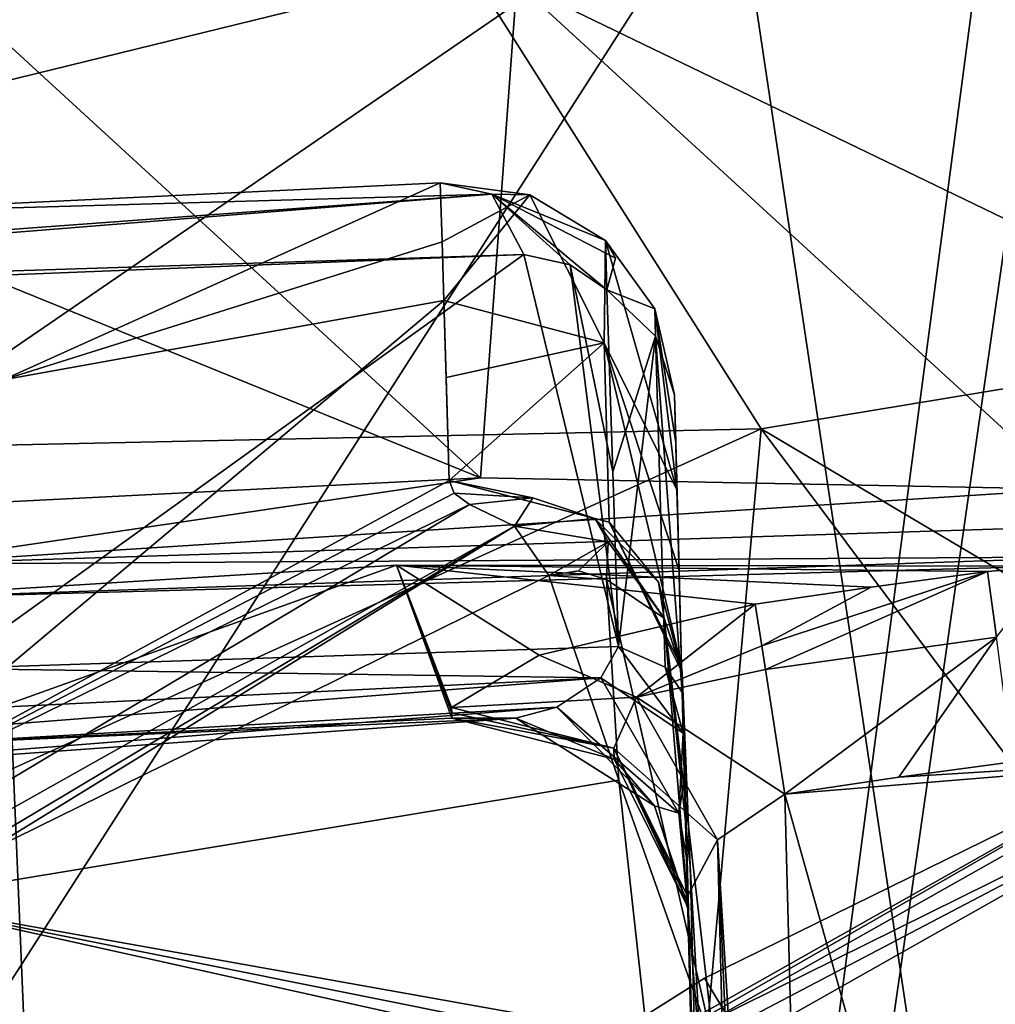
# Model space of a CAD drawing. Header units: millimetres. Extents: x -348 to 175, y 0 to 247.
# Tile 58 of 196: x -161 to -156, y 89 to 94. Entities that reach past the tile are written whole.
import ezdxf

# ---------------------------------------------------------------- set-up
doc = ezdxf.new("R2010")
doc.units = ezdxf.units.MM
doc.header["$LTSCALE"] = 65.185185
for name, color, linetype in [('1908', 7, 'CONTINUOUS'), ('1912', 7, 'CONTINUOUS'), ('1915', 7, 'CONTINUOUS'), ('1919', 7, 'CONTINUOUS'), ('1940', 7, 'CONTINUOUS'), ('1943', 7, 'CONTINUOUS'), ('1947', 7, 'CONTINUOUS'), ('1948', 7, 'CONTINUOUS'), ('1951', 7, 'CONTINUOUS'), ('1952', 7, 'CONTINUOUS'), ('1959', 7, 'CONTINUOUS'), ('1973', 7, 'CONTINUOUS'), ('1977', 7, 'CONTINUOUS'), ('2006', 7, 'CONTINUOUS'), ('2007', 7, 'CONTINUOUS'), ('2010', 7, 'CONTINUOUS'), ('2011', 7, 'CONTINUOUS'), ('2013', 7, 'CONTINUOUS'), ('2024', 7, 'CONTINUOUS'), ('2025', 7, 'CONTINUOUS'), ('2026', 7, 'CONTINUOUS'), ('2027', 7, 'CONTINUOUS'), ('2028', 7, 'CONTINUOUS'), ('2029', 7, 'CONTINUOUS'), ('2030', 7, 'CONTINUOUS'), ('2031', 7, 'CONTINUOUS'), ('2032', 7, 'CONTINUOUS'), ('2038', 7, 'CONTINUOUS'), ('2063', 7, 'CONTINUOUS'), ('2120', 7, 'CONTINUOUS'), ('2121', 7, 'CONTINUOUS'), ('2124', 7, 'CONTINUOUS'), ('2125', 7, 'CONTINUOUS'), ('2396', 7, 'CONTINUOUS'), ('2400', 7, 'CONTINUOUS'), ('2403', 7, 'CONTINUOUS')]:
    doc.layers.add(name, color=color, linetype=linetype)

msp = doc.modelspace()

# ---------------------------------------------------------------- linework, layer by layer
at = {"layer": '1908', "linetype": 'CONTINUOUS'}
for points in [[(-157.2907, 94.6666, 0.1615), (-164.4517, 93.306, 0.6346), (-159.5512, 107.998, 81.2005), (-157.2907, 94.6666, 0.1615)], [(-159.5512, 107.998, 81.2005), (-164.4517, 93.306, 0.6346), (-163.3199, 106.0995, 78.0725), (-159.5512, 107.998, 81.2005)]]:
    msp.add_3dface(points, dxfattribs=at)
at = {"layer": '1912', "linetype": 'CONTINUOUS'}
for points in [[(-154.2756, 80.1327, 7.2758), (-154.5387, 90.1785, 7.5389), (-157.0337, 89.9743, 7.5335), (-154.2756, 80.1327, 7.2758)], [(-157.0337, 89.9743, 7.5335), (-154.5387, 90.1785, 7.5389), (-156.4653, 90.0582, 7.5357), (-157.0337, 89.9743, 7.5335)], [(-154.5387, 90.1785, 7.5389), (-155.8966, 90.135, 7.5377), (-156.4653, 90.0582, 7.5357), (-154.5387, 90.1785, 7.5389)], [(-156.7733, 80.0306, 7.2731), (-154.2756, 80.1327, 7.2758), (-157.0337, 89.9743, 7.5335), (-156.7733, 80.0306, 7.2731)]]:
    msp.add_3dface(points, dxfattribs=at)
at = {"layer": '1915', "linetype": 'CONTINUOUS'}
for points in [[(-157.2907, 94.6666, 0.1615), (-150, 95.1232, 0.0001), (-156.1631, 87.1307, -20.6101), (-157.2907, 94.6666, 0.1615)], [(-156.1631, 87.1307, -20.6101), (-150, 95.1232, 0.0001), (-150.0008, 86.969, -21.5173), (-156.1631, 87.1307, -20.6101)], [(-164.4517, 93.306, 0.6346), (-157.2907, 94.6666, 0.1615), (-166.4922, 88.3582, -13.747), (-164.4517, 93.306, 0.6346)], [(-166.4922, 88.3582, -13.747), (-157.2907, 94.6666, 0.1615), (-161.8218, 87.6055, -17.9534), (-166.4922, 88.3582, -13.747)], [(-161.8218, 87.6055, -17.9534), (-157.2907, 94.6666, 0.1615), (-156.1631, 87.1307, -20.6101), (-161.8218, 87.6055, -17.9534)]]:
    msp.add_3dface(points, dxfattribs=at)
at = {"layer": '1919', "linetype": 'CONTINUOUS'}
for points in [[(-157.4352, 89.0551, -11.7408), (-155.7541, 86.272, -18.0194), (-154.2756, 90.6072, -8.5973), (-157.4352, 89.0551, -11.7408)], [(-160.8257, 86.9145, -15.1115), (-155.7541, 86.272, -18.0194), (-157.4352, 89.0551, -11.7408), (-160.8257, 86.9145, -15.1115)]]:
    msp.add_3dface(points, dxfattribs=at)
at = {"layer": '1940', "linetype": 'CONTINUOUS'}
for points in [[(-149.9975, 96.6753, 27.8765), (-159.2195, 95.0607, 25.8047), (-149.9968, 92.9808, 23.5935), (-149.9975, 96.6753, 27.8765)], [(-163.1209, 94.891, 27.7225), (-169.0019, 92.0014, 24.3006), (-159.2195, 95.0607, 25.8047), (-163.1209, 94.891, 27.7225)], [(-159.2195, 95.0607, 25.8047), (-169.0019, 92.0014, 24.3006), (-166.0587, 91.6073, 21.152), (-159.2195, 95.0607, 25.8047)], [(-159.2195, 95.0607, 25.8047), (-166.0587, 91.6073, 21.152), (-157.153, 91.7985, 22.347), (-159.2195, 95.0607, 25.8047)], [(-149.9968, 92.9808, 23.5935), (-159.2195, 95.0607, 25.8047), (-157.153, 91.7985, 22.347), (-149.9968, 92.9808, 23.5935)], [(-150.0174, 87.5651, 22), (-149.9968, 92.9808, 23.5935), (-157.153, 91.7985, 22.347), (-150.0174, 87.5651, 22)], [(-157.153, 91.7985, 22.347), (-166.0587, 91.6073, 21.152), (-163.2852, 89.0149, 19.0654), (-157.153, 91.7985, 22.347)], [(-157.6325, 86.4666, 20.6336), (-157.153, 91.7985, 22.347), (-163.2852, 89.0149, 19.0654), (-157.6325, 86.4666, 20.6336)], [(-157.6325, 86.4666, 20.6336), (-153.7844, 87.3026, 21.6721), (-157.153, 91.7985, 22.347), (-157.6325, 86.4666, 20.6336)], [(-153.7844, 87.3026, 21.6721), (-150.0174, 87.5651, 22), (-157.153, 91.7985, 22.347), (-153.7844, 87.3026, 21.6721)], [(-161.5728, 85.0607, 18.7102), (-157.6325, 86.4666, 20.6336), (-163.2852, 89.0149, 19.0654), (-161.5728, 85.0607, 18.7102)]]:
    msp.add_3dface(points, dxfattribs=at)
at = {"layer": '1943', "linetype": 'CONTINUOUS'}
for points in [[(-155.6376, 94.8044, 18.3358), (-152.7012, 78.1, 19.4335), (-159.857, 65.4143, 17.3477), (-155.6376, 94.8044, 18.3358)], [(-155.9892, 94.7466, 18.2255), (-155.6376, 94.8044, 18.3358), (-159.857, 65.4143, 17.3477), (-155.9892, 94.7466, 18.2255)], [(-161.0308, 93.5104, 15.7355), (-155.9892, 94.7466, 18.2255), (-159.857, 65.4143, 17.3477), (-161.0308, 93.5104, 15.7355)], [(-161.1887, 91.379, 15.6922), (-161.0308, 93.5104, 15.7355), (-159.857, 65.4143, 17.3477), (-161.1887, 91.379, 15.6922)], [(-167.1403, 65.4143, 10.2133), (-161.1887, 91.379, 15.6922), (-159.857, 65.4143, 17.3477), (-167.1403, 65.4143, 10.2133)]]:
    msp.add_3dface(points, dxfattribs=at)
at = {"layer": '1947', "linetype": 'CONTINUOUS'}
for points in [[(-161.6228, 92.5393, 7.7288), (-158.3386, 92.6699, 4.5971), (-161.2145, 90.6019, 8.1791), (-161.6228, 92.5393, 7.7288)], [(-158.3386, 92.6699, 4.5971), (-157.8651, 90.7108, 4.8611), (-161.2145, 90.6019, 8.1791), (-158.3386, 92.6699, 4.5971)], [(-158.1064, 92.6186, 4.3942), (-157.8651, 90.7108, 4.8611), (-158.3386, 92.6699, 4.5971), (-158.1064, 92.6186, 4.3942)], [(-157.8936, 91.5837, 4.5666), (-157.8651, 90.7108, 4.8611), (-158.1064, 92.6186, 4.3942), (-157.8936, 91.5837, 4.5666)], [(-157.9233, 92.4931, 4.2645), (-157.8936, 91.5837, 4.5666), (-158.1064, 92.6186, 4.3942), (-157.9233, 92.4931, 4.2645)]]:
    msp.add_3dface(points, dxfattribs=at)
at = {"layer": '1948', "linetype": 'CONTINUOUS'}
for points in [[(-161.1186, 93.9042, 14.2007), (-158.5536, 91.5545, 11.432), (-158.3728, 94.0255, 11.6078), (-161.1186, 93.9042, 14.2007)], [(-158.5536, 91.5545, 11.432), (-155.6152, 91.4978, 8.5146), (-158.3728, 94.0255, 11.6078), (-158.5536, 91.5545, 11.432)], [(-155.5534, 92.6632, 8.6887), (-155.4696, 93.9631, 8.8644), (-158.3728, 94.0255, 11.6078), (-155.5534, 92.6632, 8.6887)], [(-155.6152, 91.4978, 8.5146), (-155.5534, 92.6632, 8.6887), (-158.3728, 94.0255, 11.6078), (-155.6152, 91.4978, 8.5146)], [(-161.2194, 92.6385, 14.1854), (-158.5536, 91.5545, 11.432), (-161.1186, 93.9042, 14.2007), (-161.2194, 92.6385, 14.1854)], [(-161.3142, 91.4135, 14.1725), (-158.5536, 91.5545, 11.432), (-161.2194, 92.6385, 14.1854), (-161.3142, 91.4135, 14.1725)]]:
    msp.add_3dface(points, dxfattribs=at)
at = {"layer": '1951', "linetype": 'CONTINUOUS'}
msp.add_3dface([(-157.8736, 88.6081, -11.3629), (-154.6018, 90.2277, -8.1058), (-154.7166, 88.2167, -7.6754), (-157.8736, 88.6081, -11.3629)], dxfattribs=at)
at = {"layer": '1952', "linetype": 'CONTINUOUS'}
for points in [[(-158.0651, 91.0895, -4.2241), (-158.2126, 91.0664, -4.3579), (-157.9243, 91.0453, -4.1184), (-158.0651, 91.0895, -4.2241)], [(-158.2126, 91.0664, -4.3579), (-161.5154, 89.4405, -7.6466), (-157.8627, 90.0434, -4.4001), (-158.2126, 91.0664, -4.3579)], [(-157.9243, 91.0453, -4.1184), (-158.2126, 91.0664, -4.3579), (-157.8627, 90.0434, -4.4001), (-157.9243, 91.0453, -4.1184)], [(-161.5154, 89.4405, -7.6466), (-157.7218, 88.7633, -4.7066), (-157.8627, 90.0434, -4.4001), (-161.5154, 89.4405, -7.6466)], [(-157.7106, 88.6789, -4.7252), (-157.7218, 88.7633, -4.7066), (-161.5154, 89.4405, -7.6466), (-157.7106, 88.6789, -4.7252)], [(-157.6993, 88.5943, -4.7438), (-157.7106, 88.6789, -4.7252), (-161.5154, 89.4405, -7.6466), (-157.6993, 88.5943, -4.7438)], [(-161.0996, 86.8393, -8.1422), (-157.6993, 88.5943, -4.7438), (-161.5154, 89.4405, -7.6466), (-161.0996, 86.8393, -8.1422)]]:
    msp.add_3dface(points, dxfattribs=at)
at = {"layer": '1959', "linetype": 'CONTINUOUS'}
for points in [[(-157.5857, 91.9685, 3.6667), (-157.5795, 91.7299, 2.2683), (-157.5661, 91.2197, 3.9211), (-157.5857, 91.9685, 3.6667)], [(-157.5733, 91.4934, 0.882), (-157.5661, 91.2197, 3.9211), (-157.5795, 91.7299, 2.2683), (-157.5733, 91.4934, 0.882)], [(-157.5733, 91.4934, 0.882), (-157.5628, 91.0916, -1.2333), (-157.5661, 91.2197, 3.9211), (-157.5733, 91.4934, 0.882)], [(-157.5502, 90.6096, -3.3374), (-157.5468, 90.4815, 4.1752), (-157.5661, 91.2197, 3.9211), (-157.5502, 90.6096, -3.3374)], [(-157.5628, 91.0916, -1.2333), (-157.5502, 90.6096, -3.3374), (-157.5661, 91.2197, 3.9211), (-157.5628, 91.0916, -1.2333)], [(-157.279, 80.2549, -3.2759), (-157.5468, 90.4815, 4.1752), (-157.5502, 90.6096, -3.3374), (-157.279, 80.2549, -3.2759)], [(-157.5415, 90.2789, 4.2679), (-157.5468, 90.4815, 4.1752), (-157.279, 80.2549, -3.2759), (-157.5415, 90.2789, 4.2679)], [(-157.5356, 90.0519, 4.4318), (-157.5415, 90.2789, 4.2679), (-157.279, 80.2549, -3.2759), (-157.5356, 90.0519, 4.4318)], [(-157.5252, 89.6572, 4.9487), (-157.5356, 90.0519, 4.4318), (-157.279, 80.2549, -3.2759), (-157.5252, 89.6572, 4.9487)], [(-157.5185, 89.4006, 5.7536), (-157.5252, 89.6572, 4.9487), (-157.279, 80.2549, -3.2759), (-157.5185, 89.4006, 5.7536)], [(-157.5202, 89.4638, 7.0203), (-157.5194, 89.4365, 6.8596), (-157.279, 80.2549, -3.2759), (-157.5202, 89.4638, 7.0203)], [(-157.2665, 79.7754, 6.7666), (-157.5202, 89.4638, 7.0203), (-157.279, 80.2549, -3.2759), (-157.2665, 79.7754, 6.7666)], [(-157.5187, 89.4093, 6.699), (-157.279, 80.2549, -3.2759), (-157.5194, 89.4365, 6.8596), (-157.5187, 89.4093, 6.699)], [(-157.5187, 89.4093, 6.699), (-157.5185, 89.4006, 5.7536), (-157.279, 80.2549, -3.2759), (-157.5187, 89.4093, 6.699)]]:
    msp.add_3dface(points, dxfattribs=at)
at = {"layer": '1973', "linetype": 'CONTINUOUS'}
for points in [[(-157.279, 80.2549, -3.2759), (-157.5502, 90.6096, -3.3374), (-157.5479, 90.5812, -3.3765), (-157.279, 80.2549, -3.2759)], [(-157.0128, 70.0869, -3.2143), (-157.5479, 90.5812, -3.3765), (-156.9997, 70.0866, -3.3279), (-157.0128, 70.0869, -3.2143)], [(-157.0128, 70.0869, -3.2143), (-157.279, 80.2549, -3.2759), (-157.5479, 90.5812, -3.3765), (-157.0128, 70.0869, -3.2143)], [(-156.9997, 70.0866, -3.3279), (-157.5479, 90.5812, -3.3765), (-157.5073, 89.6153, -3.4599), (-156.9997, 70.0866, -3.3279)], [(-157.4477, 88.5436, -3.5397), (-156.9997, 70.0866, -3.3279), (-157.5073, 89.6153, -3.4599), (-157.4477, 88.5436, -3.5397)]]:
    msp.add_3dface(points, dxfattribs=at)
at = {"layer": '1977', "linetype": 'CONTINUOUS'}
for points in [[(-156.7733, 80.0306, 7.2731), (-157.0337, 89.9743, 7.5335), (-157.371, 89.7454, 7.391), (-156.7733, 80.0306, 7.2731)], [(-157.5202, 89.4638, 7.0203), (-156.8662, 70.0815, 6.8662), (-157.371, 89.7454, 7.391), (-157.5202, 89.4638, 7.0203)], [(-156.5129, 70.0869, 7.0128), (-156.7733, 80.0306, 7.2731), (-157.371, 89.7454, 7.391), (-156.5129, 70.0869, 7.0128)], [(-156.8662, 70.0815, 6.8662), (-156.5129, 70.0869, 7.0128), (-157.371, 89.7454, 7.391), (-156.8662, 70.0815, 6.8662)], [(-157.5202, 89.4638, 7.0203), (-157.2665, 79.7754, 6.7666), (-156.8662, 70.0815, 6.8662), (-157.5202, 89.4638, 7.0203)]]:
    msp.add_3dface(points, dxfattribs=at)
at = {"layer": '2006', "linetype": 'CONTINUOUS'}
for points in [[(-161.2145, 90.6019, 8.1791), (-157.8651, 90.7108, 4.8611), (-157.9532, 90.5555, 5.05), (-161.2145, 90.6019, 8.1791)], [(-164.3225, 90.2442, 11.258), (-161.2145, 90.6019, 8.1791), (-157.9532, 90.5555, 5.05), (-164.3225, 90.2442, 11.258)], [(-164.3225, 90.2442, 11.258), (-157.9532, 90.5555, 5.05), (-164.3194, 90.0549, 11.4109), (-164.3225, 90.2442, 11.258)], [(-157.9532, 90.5555, 5.05), (-158.1725, 90.4085, 5.4958), (-164.3194, 90.0549, 11.4109), (-157.9532, 90.5555, 5.05)], [(-164.3194, 90.0549, 11.4109), (-158.1725, 90.4085, 5.4958), (-164.274, 89.9288, 11.6029), (-164.3194, 90.0549, 11.4109)], [(-158.1725, 90.4085, 5.4958), (-158.3775, 90.353, 5.9042), (-164.274, 89.9288, 11.6029), (-158.1725, 90.4085, 5.4958)], [(-164.274, 89.9288, 11.6029), (-158.3775, 90.353, 5.9042), (-161.4864, 90.2182, 9.3158), (-164.274, 89.9288, 11.6029)], [(-158.3775, 90.353, 5.9042), (-158.6969, 90.353, 6.5334), (-161.4864, 90.2182, 9.3158), (-158.3775, 90.353, 5.9042)]]:
    msp.add_3dface(points, dxfattribs=at)
at = {"layer": '2007', "linetype": 'CONTINUOUS'}
for points in [[(-155.6152, 91.4978, 8.5146), (-158.5536, 91.5545, 11.432), (-161.4717, 91.1234, 14.1761), (-155.6152, 91.4978, 8.5146)], [(-158.5536, 91.5545, 11.432), (-161.3142, 91.4135, 14.1725), (-161.4717, 91.1234, 14.1761), (-158.5536, 91.5545, 11.432)], [(-155.5783, 91.3105, 8.3868), (-155.6152, 91.4978, 8.5146), (-161.4717, 91.1234, 14.1761), (-155.5783, 91.3105, 8.3868)], [(-155.4538, 91.1593, 8.0887), (-155.5783, 91.3105, 8.3868), (-161.4717, 91.1234, 14.1761), (-155.4538, 91.1593, 8.0887)], [(-155.7041, 91.1135, 8.2107), (-155.4538, 91.1593, 8.0887), (-161.741, 90.947, 14.0972), (-155.7041, 91.1135, 8.2107)], [(-161.741, 90.947, 14.0972), (-155.4538, 91.1593, 8.0887), (-161.4717, 91.1234, 14.1761), (-161.741, 90.947, 14.0972)], [(-158.9738, 91.117, 11.3247), (-155.7041, 91.1135, 8.2107), (-161.741, 90.947, 14.0972), (-158.9738, 91.117, 11.3247)], [(-156.0219, 91.0864, 8.3679), (-155.7041, 91.1135, 8.2107), (-158.9738, 91.117, 11.3247), (-156.0219, 91.0864, 8.3679)]]:
    msp.add_3dface(points, dxfattribs=at)
at = {"layer": '2010', "linetype": 'CONTINUOUS'}
for points in [[(-161.8347, 89.8376, -7.3257), (-164.9581, 87.6204, -10.8364), (-158.6093, 91.4205, -4.1157), (-161.8347, 89.8376, -7.3257)], [(-158.6093, 91.4205, -4.1157), (-164.9581, 87.6204, -10.8364), (-158.3848, 91.3127, -4.2951), (-158.6093, 91.4205, -4.1157)], [(-164.9581, 87.6204, -10.8364), (-164.7581, 87.3906, -10.8742), (-158.3848, 91.3127, -4.2951), (-164.9581, 87.6204, -10.8364)], [(-164.7581, 87.3906, -10.8742), (-161.5154, 89.4405, -7.6466), (-158.3848, 91.3127, -4.2951), (-164.7581, 87.3906, -10.8742)], [(-161.5154, 89.4405, -7.6466), (-158.2126, 91.0664, -4.3579), (-158.3848, 91.3127, -4.2951), (-161.5154, 89.4405, -7.6466)]]:
    msp.add_3dface(points, dxfattribs=at)
at = {"layer": '2011', "linetype": 'CONTINUOUS'}
for points in [[(-162.0629, 92.8697, 7.2973), (-158.7558, 93.0273, 4.1642), (-158.4975, 92.9712, 4.4339), (-162.0629, 92.8697, 7.2973)], [(-165.1515, 92.4831, 10.225), (-162.0629, 92.8697, 7.2973), (-158.4975, 92.9712, 4.4339), (-165.1515, 92.4831, 10.225)], [(-164.889, 92.4588, 10.4952), (-165.1515, 92.4831, 10.225), (-158.4975, 92.9712, 4.4339), (-164.889, 92.4588, 10.4952)], [(-158.3386, 92.6699, 4.5971), (-164.889, 92.4588, 10.4952), (-158.4975, 92.9712, 4.4339), (-158.3386, 92.6699, 4.5971)], [(-158.3386, 92.6699, 4.5971), (-161.6228, 92.5393, 7.7288), (-164.889, 92.4588, 10.4952), (-158.3386, 92.6699, 4.5971)]]:
    msp.add_3dface(points, dxfattribs=at)
at = {"layer": '2013', "linetype": 'CONTINUOUS'}
for points in [[(-160.8257, 86.9145, -15.1115), (-157.4352, 89.0551, -11.7408), (-154.2756, 90.6072, -8.5973), (-160.8257, 86.9145, -15.1115)], [(-160.8257, 86.9145, -15.1115), (-154.2756, 90.6072, -8.5973), (-154.5207, 90.5307, -8.3185), (-160.8257, 86.9145, -15.1115)], [(-161.0595, 86.8406, -14.8226), (-160.8257, 86.9145, -15.1115), (-154.5207, 90.5307, -8.3185), (-161.0595, 86.8406, -14.8226)], [(-154.6018, 90.2277, -8.1058), (-161.0595, 86.8406, -14.8226), (-154.5207, 90.5307, -8.3185), (-154.6018, 90.2277, -8.1058)], [(-154.6018, 90.2277, -8.1058), (-157.8736, 88.6081, -11.3629), (-161.103, 86.5559, -14.5763), (-154.6018, 90.2277, -8.1058)], [(-154.6018, 90.2277, -8.1058), (-161.103, 86.5559, -14.5763), (-161.0595, 86.8406, -14.8226), (-154.6018, 90.2277, -8.1058)]]:
    msp.add_3dface(points, dxfattribs=at)
at = {"layer": '2024', "linetype": 'CONTINUOUS'}
msp.add_3dface([(-155.7041, 91.1135, 8.2107), (-156.0219, 91.0864, 8.3679), (-155.9776, 90.7581, 7.7811), (-155.7041, 91.1135, 8.2107)], dxfattribs=at)
at = {"layer": '2025', "linetype": 'CONTINUOUS'}
for points in [[(-157.1303, 90.5958, 7.7774), (-156.0219, 91.0864, 8.3679), (-157.1492, 90.7154, 7.9024), (-157.1303, 90.5958, 7.7774)], [(-157.1492, 90.7154, 7.9024), (-156.0219, 91.0864, 8.3679), (-156.6027, 91.0081, 8.3667), (-157.1492, 90.7154, 7.9024)], [(-155.9776, 90.7581, 7.7811), (-156.0219, 91.0864, 8.3679), (-157.1303, 90.5958, 7.7774), (-155.9776, 90.7581, 7.7811)], [(-157.183, 90.9225, 8.3653), (-157.1492, 90.7154, 7.9024), (-156.6027, 91.0081, 8.3667), (-157.183, 90.9225, 8.3653)], [(-157.0337, 89.9743, 7.5335), (-155.9776, 90.7581, 7.7811), (-157.1303, 90.5958, 7.7774), (-157.0337, 89.9743, 7.5335)], [(-157.0337, 89.9743, 7.5335), (-156.4653, 90.0582, 7.5357), (-155.9776, 90.7581, 7.7811), (-157.0337, 89.9743, 7.5335)], [(-156.4653, 90.0582, 7.5357), (-155.8966, 90.135, 7.5377), (-155.9776, 90.7581, 7.7811), (-156.4653, 90.0582, 7.5357)]]:
    msp.add_3dface(points, dxfattribs=at)
at = {"layer": '2026', "linetype": 'CONTINUOUS'}
for points in [[(-157.7758, 90.4585, 7.5178), (-157.183, 90.9225, 8.3653), (-158.2613, 90.6682, 7.9184), (-157.7758, 90.4585, 7.5178)], [(-157.1492, 90.7154, 7.9024), (-157.183, 90.9225, 8.3653), (-157.7758, 90.4585, 7.5178), (-157.1492, 90.7154, 7.9024)], [(-157.1303, 90.5958, 7.7774), (-157.1492, 90.7154, 7.9024), (-157.7758, 90.4585, 7.5178), (-157.1303, 90.5958, 7.7774)], [(-158.6987, 90.4075, 6.8548), (-157.7758, 90.4585, 7.5178), (-158.2613, 90.6682, 7.9184), (-158.6987, 90.4075, 6.8548)], [(-157.0337, 89.9743, 7.5335), (-157.1303, 90.5958, 7.7774), (-157.7758, 90.4585, 7.5178), (-157.0337, 89.9743, 7.5335)], [(-157.889, 90.2031, 6.8931), (-157.7758, 90.4585, 7.5178), (-158.6987, 90.4075, 6.8548), (-157.889, 90.2031, 6.8931)], [(-157.371, 89.7454, 7.391), (-157.7758, 90.4585, 7.5178), (-157.889, 90.2031, 6.8931), (-157.371, 89.7454, 7.391)], [(-157.371, 89.7454, 7.391), (-157.0337, 89.9743, 7.5335), (-157.7758, 90.4585, 7.5178), (-157.371, 89.7454, 7.391)], [(-157.5202, 89.4638, 7.0203), (-157.371, 89.7454, 7.391), (-157.889, 90.2031, 6.8931), (-157.5202, 89.4638, 7.0203)]]:
    msp.add_3dface(points, dxfattribs=at)
at = {"layer": '2027', "linetype": 'CONTINUOUS'}
for points in [[(-158.6987, 90.4075, 6.8548), (-158.6978, 90.3802, 6.694), (-157.889, 90.2031, 6.8931), (-158.6987, 90.4075, 6.8548)], [(-158.6969, 90.353, 6.5334), (-157.889, 90.2031, 6.8931), (-158.6978, 90.3802, 6.694), (-158.6969, 90.353, 6.5334)], [(-157.889, 90.2031, 6.8931), (-158.6969, 90.353, 6.5334), (-157.8875, 90.1484, 6.5718), (-157.889, 90.2031, 6.8931)], [(-157.5187, 89.4093, 6.699), (-157.5194, 89.4365, 6.8596), (-157.889, 90.2031, 6.8931), (-157.5187, 89.4093, 6.699)], [(-157.5187, 89.4093, 6.699), (-157.889, 90.2031, 6.8931), (-157.8875, 90.1484, 6.5718), (-157.5187, 89.4093, 6.699)], [(-157.5194, 89.4365, 6.8596), (-157.5202, 89.4638, 7.0203), (-157.889, 90.2031, 6.8931), (-157.5194, 89.4365, 6.8596)]]:
    msp.add_3dface(points, dxfattribs=at)
at = {"layer": '2028', "linetype": 'CONTINUOUS'}
for points in [[(-157.8651, 90.7108, 4.8611), (-157.5415, 90.2789, 4.2679), (-157.9532, 90.5555, 5.05), (-157.8651, 90.7108, 4.8611)], [(-157.5415, 90.2789, 4.2679), (-157.8651, 90.7108, 4.8611), (-157.6315, 90.6086, 4.5485), (-157.5415, 90.2789, 4.2679)], [(-157.5468, 90.4815, 4.1752), (-157.5415, 90.2789, 4.2679), (-157.6315, 90.6086, 4.5485), (-157.5468, 90.4815, 4.1752)], [(-158.1725, 90.4085, 5.4958), (-157.9532, 90.5555, 5.05), (-157.5644, 89.8785, 5.077), (-158.1725, 90.4085, 5.4958)], [(-157.9532, 90.5555, 5.05), (-157.5415, 90.2789, 4.2679), (-157.5644, 89.8785, 5.077), (-157.9532, 90.5555, 5.05)], [(-158.3775, 90.353, 5.9042), (-158.1725, 90.4085, 5.4958), (-157.6851, 89.9152, 5.8821), (-158.3775, 90.353, 5.9042)], [(-157.6851, 89.9152, 5.8821), (-158.1725, 90.4085, 5.4958), (-157.5644, 89.8785, 5.077), (-157.6851, 89.9152, 5.8821)], [(-158.6969, 90.353, 6.5334), (-158.3775, 90.353, 5.9042), (-157.8875, 90.1484, 6.5718), (-158.6969, 90.353, 6.5334)], [(-157.8875, 90.1484, 6.5718), (-158.3775, 90.353, 5.9042), (-157.6851, 89.9152, 5.8821), (-157.8875, 90.1484, 6.5718)], [(-157.5415, 90.2789, 4.2679), (-157.5356, 90.0519, 4.4318), (-157.5644, 89.8785, 5.077), (-157.5415, 90.2789, 4.2679)], [(-157.5187, 89.4093, 6.699), (-157.8875, 90.1484, 6.5718), (-157.6851, 89.9152, 5.8821), (-157.5187, 89.4093, 6.699)], [(-157.5356, 90.0519, 4.4318), (-157.5252, 89.6572, 4.9487), (-157.5644, 89.8785, 5.077), (-157.5356, 90.0519, 4.4318)], [(-157.5185, 89.4006, 5.7536), (-157.5187, 89.4093, 6.699), (-157.6851, 89.9152, 5.8821), (-157.5185, 89.4006, 5.7536)], [(-157.5185, 89.4006, 5.7536), (-157.6851, 89.9152, 5.8821), (-157.5644, 89.8785, 5.077), (-157.5185, 89.4006, 5.7536)], [(-157.5252, 89.6572, 4.9487), (-157.5185, 89.4006, 5.7536), (-157.5644, 89.8785, 5.077), (-157.5252, 89.6572, 4.9487)]]:
    msp.add_3dface(points, dxfattribs=at)
at = {"layer": '2029', "linetype": 'CONTINUOUS'}
for points in [[(-157.8936, 91.5837, 4.5666), (-157.9233, 92.4931, 4.2645), (-157.6805, 92.2616, 3.9976), (-157.8936, 91.5837, 4.5666)], [(-157.8651, 90.7108, 4.8611), (-157.8936, 91.5837, 4.5666), (-157.6805, 92.2616, 3.9976), (-157.8651, 90.7108, 4.8611)], [(-157.6315, 90.6086, 4.5485), (-157.8651, 90.7108, 4.8611), (-157.6805, 92.2616, 3.9976), (-157.6315, 90.6086, 4.5485)], [(-157.5857, 91.9685, 3.6667), (-157.5468, 90.4815, 4.1752), (-157.6805, 92.2616, 3.9976), (-157.5857, 91.9685, 3.6667)], [(-157.5468, 90.4815, 4.1752), (-157.6315, 90.6086, 4.5485), (-157.6805, 92.2616, 3.9976), (-157.5468, 90.4815, 4.1752)], [(-157.5468, 90.4815, 4.1752), (-157.5857, 91.9685, 3.6667), (-157.5661, 91.2197, 3.9211), (-157.5468, 90.4815, 4.1752)]]:
    msp.add_3dface(points, dxfattribs=at)
at = {"layer": '2030', "linetype": 'CONTINUOUS'}
for points in [[(-158.7558, 93.0273, 4.1642), (-158.7462, 92.7334, 2.4397), (-158.3084, 92.9682, 3.9704), (-158.7558, 93.0273, 4.1642)], [(-158.7462, 92.7334, 2.4397), (-158.7367, 92.4395, 0.7152), (-158.3084, 92.9682, 3.9704), (-158.7462, 92.7334, 2.4397)], [(-158.7367, 92.4395, 0.7152), (-157.9363, 92.2278, 0.755), (-158.3084, 92.9682, 3.9704), (-158.7367, 92.4395, 0.7152)], [(-158.3084, 92.9682, 3.9704), (-157.9363, 92.2278, 0.755), (-157.9298, 92.7389, 3.8533), (-158.3084, 92.9682, 3.9704)], [(-157.9363, 92.2278, 0.755), (-157.5733, 91.4934, 0.882), (-157.9298, 92.7389, 3.8533), (-157.9363, 92.2278, 0.755)], [(-157.9298, 92.7389, 3.8533), (-157.5733, 91.4934, 0.882), (-157.6844, 92.3983, 3.7702), (-157.9298, 92.7389, 3.8533)], [(-157.5733, 91.4934, 0.882), (-157.5795, 91.7299, 2.2683), (-157.6844, 92.3983, 3.7702), (-157.5733, 91.4934, 0.882)], [(-157.5795, 91.7299, 2.2683), (-157.5857, 91.9685, 3.6667), (-157.6844, 92.3983, 3.7702), (-157.5795, 91.7299, 2.2683)]]:
    msp.add_3dface(points, dxfattribs=at)
at = {"layer": '2031', "linetype": 'CONTINUOUS'}
for points in [[(-157.9363, 92.2278, 0.755), (-158.7367, 92.4395, 0.7152), (-158.7257, 92.0556, -1.3182), (-157.9363, 92.2278, 0.755)], [(-158.7114, 91.5408, -3.5767), (-157.9363, 92.2278, 0.755), (-158.7257, 92.0556, -1.3182), (-158.7114, 91.5408, -3.5767)], [(-157.9121, 91.3319, -3.5195), (-157.9363, 92.2278, 0.755), (-158.7114, 91.5408, -3.5767), (-157.9121, 91.3319, -3.5195)], [(-157.5502, 90.6096, -3.3374), (-157.5628, 91.0916, -1.2333), (-157.9363, 92.2278, 0.755), (-157.5502, 90.6096, -3.3374)], [(-157.5502, 90.6096, -3.3374), (-157.9363, 92.2278, 0.755), (-157.9121, 91.3319, -3.5195), (-157.5502, 90.6096, -3.3374)], [(-157.5628, 91.0916, -1.2333), (-157.5733, 91.4934, 0.882), (-157.9363, 92.2278, 0.755), (-157.5628, 91.0916, -1.2333)]]:
    msp.add_3dface(points, dxfattribs=at)
at = {"layer": '2032', "linetype": 'CONTINUOUS'}
for points in [[(-157.9121, 91.3319, -3.5195), (-158.7114, 91.5408, -3.5767), (-157.9839, 91.3516, -3.7696), (-157.9121, 91.3319, -3.5195)], [(-158.7114, 91.5408, -3.5767), (-158.6851, 91.4767, -3.8483), (-158.2922, 91.4535, -3.9292), (-158.7114, 91.5408, -3.5767)], [(-157.9839, 91.3516, -3.7696), (-158.7114, 91.5408, -3.5767), (-158.2922, 91.4535, -3.9292), (-157.9839, 91.3516, -3.7696)], [(-158.6851, 91.4767, -3.8483), (-158.6093, 91.4205, -4.1157), (-158.2922, 91.4535, -3.9292), (-158.6851, 91.4767, -3.8483)], [(-157.6661, 91.0328, -3.5684), (-157.9121, 91.3319, -3.5195), (-157.9839, 91.3516, -3.7696), (-157.6661, 91.0328, -3.5684)], [(-157.5479, 90.5812, -3.3765), (-157.5502, 90.6096, -3.3374), (-157.9121, 91.3319, -3.5195), (-157.5479, 90.5812, -3.3765)], [(-157.5479, 90.5812, -3.3765), (-157.9121, 91.3319, -3.5195), (-157.6661, 91.0328, -3.5684), (-157.5479, 90.5812, -3.3765)]]:
    msp.add_3dface(points, dxfattribs=at)
at = {"layer": '2038', "linetype": 'CONTINUOUS'}
for points in [[(-157.9243, 91.0453, -4.1184), (-157.8627, 90.0434, -4.4001), (-157.3848, 88.6889, -4.1635), (-157.9243, 91.0453, -4.1184)], [(-157.9243, 91.0453, -4.1184), (-157.3848, 88.6889, -4.1635), (-157.6378, 90.8523, -3.7901), (-157.9243, 91.0453, -4.1184)], [(-157.4477, 88.5436, -3.5397), (-157.5073, 89.6153, -3.4599), (-157.6378, 90.8523, -3.7901), (-157.4477, 88.5436, -3.5397)], [(-157.3848, 88.6889, -4.1635), (-157.4477, 88.5436, -3.5397), (-157.6378, 90.8523, -3.7901), (-157.3848, 88.6889, -4.1635)], [(-157.5073, 89.6153, -3.4599), (-157.5479, 90.5812, -3.3765), (-157.6378, 90.8523, -3.7901), (-157.5073, 89.6153, -3.4599)], [(-157.8627, 90.0434, -4.4001), (-157.7218, 88.7633, -4.7066), (-157.3848, 88.6889, -4.1635), (-157.8627, 90.0434, -4.4001)]]:
    msp.add_3dface(points, dxfattribs=at)
at = {"layer": '2063', "linetype": 'CONTINUOUS'}
msp.add_3dface([(-155.9892, 94.7466, 18.2255), (-161.0308, 93.5104, 15.7355), (-161.1782, 93.8451, 15.524), (-155.9892, 94.7466, 18.2255)], dxfattribs=at)
at = {"layer": '2120', "linetype": 'CONTINUOUS'}
for points in [[(-157.6661, 91.0328, -3.5684), (-157.9839, 91.3516, -3.7696), (-157.6378, 90.8523, -3.7901), (-157.6661, 91.0328, -3.5684)], [(-157.6378, 90.8523, -3.7901), (-157.9839, 91.3516, -3.7696), (-157.9167, 91.235, -3.9696), (-157.6378, 90.8523, -3.7901)], [(-157.9243, 91.0453, -4.1184), (-157.6378, 90.8523, -3.7901), (-157.9167, 91.235, -3.9696), (-157.9243, 91.0453, -4.1184)], [(-157.5479, 90.5812, -3.3765), (-157.6661, 91.0328, -3.5684), (-157.6378, 90.8523, -3.7901), (-157.5479, 90.5812, -3.3765)]]:
    msp.add_3dface(points, dxfattribs=at)
at = {"layer": '2121', "linetype": 'CONTINUOUS'}
for points in [[(-158.6093, 91.4205, -4.1157), (-158.3848, 91.3127, -4.2951), (-158.2922, 91.4535, -3.9292), (-158.6093, 91.4205, -4.1157)], [(-158.3848, 91.3127, -4.2951), (-157.9839, 91.3516, -3.7696), (-158.2922, 91.4535, -3.9292), (-158.3848, 91.3127, -4.2951)], [(-157.9839, 91.3516, -3.7696), (-158.3848, 91.3127, -4.2951), (-157.9167, 91.235, -3.9696), (-157.9839, 91.3516, -3.7696)], [(-158.3848, 91.3127, -4.2951), (-158.2126, 91.0664, -4.3579), (-157.9167, 91.235, -3.9696), (-158.3848, 91.3127, -4.2951)], [(-158.2126, 91.0664, -4.3579), (-158.0651, 91.0895, -4.2241), (-157.9167, 91.235, -3.9696), (-158.2126, 91.0664, -4.3579)], [(-158.0651, 91.0895, -4.2241), (-157.9243, 91.0453, -4.1184), (-157.9167, 91.235, -3.9696), (-158.0651, 91.0895, -4.2241)]]:
    msp.add_3dface(points, dxfattribs=at)
at = {"layer": '2124', "linetype": 'CONTINUOUS'}
for points in [[(-157.9233, 92.4931, 4.2645), (-157.9298, 92.7389, 3.8533), (-157.6844, 92.3983, 3.7702), (-157.9233, 92.4931, 4.2645)], [(-157.9298, 92.7389, 3.8533), (-157.9233, 92.4931, 4.2645), (-157.8804, 92.6507, 4.0789), (-157.9298, 92.7389, 3.8533)], [(-157.6805, 92.2616, 3.9976), (-157.9233, 92.4931, 4.2645), (-157.6844, 92.3983, 3.7702), (-157.6805, 92.2616, 3.9976)], [(-157.5857, 91.9685, 3.6667), (-157.6805, 92.2616, 3.9976), (-157.6844, 92.3983, 3.7702), (-157.5857, 91.9685, 3.6667)]]:
    msp.add_3dface(points, dxfattribs=at)
at = {"layer": '2125', "linetype": 'CONTINUOUS'}
for points in [[(-158.4975, 92.9712, 4.4339), (-158.7558, 93.0273, 4.1642), (-158.3084, 92.9682, 3.9704), (-158.4975, 92.9712, 4.4339)], [(-157.9233, 92.4931, 4.2645), (-158.1064, 92.6186, 4.3942), (-158.4975, 92.9712, 4.4339), (-157.9233, 92.4931, 4.2645)], [(-157.9233, 92.4931, 4.2645), (-158.4975, 92.9712, 4.4339), (-157.8804, 92.6507, 4.0789), (-157.9233, 92.4931, 4.2645)], [(-158.1064, 92.6186, 4.3942), (-158.3386, 92.6699, 4.5971), (-158.4975, 92.9712, 4.4339), (-158.1064, 92.6186, 4.3942)], [(-158.4975, 92.9712, 4.4339), (-158.3084, 92.9682, 3.9704), (-157.9298, 92.7389, 3.8533), (-158.4975, 92.9712, 4.4339)], [(-158.4975, 92.9712, 4.4339), (-157.9298, 92.7389, 3.8533), (-157.8804, 92.6507, 4.0789), (-158.4975, 92.9712, 4.4339)]]:
    msp.add_3dface(points, dxfattribs=at)
at = {"layer": '2396', "linetype": 'CONTINUOUS'}
for points in [[(-158.7558, 93.0273, 4.1642), (-162.0629, 92.8697, 7.2973), (-160.9388, 92.0439, 0.8535), (-158.7558, 93.0273, 4.1642)], [(-158.7558, 93.0273, 4.1642), (-160.9388, 92.0439, 0.8535), (-158.7462, 92.7334, 2.4397), (-158.7558, 93.0273, 4.1642)], [(-158.7367, 92.4395, 0.7152), (-158.7462, 92.7334, 2.4397), (-160.9388, 92.0439, 0.8535), (-158.7367, 92.4395, 0.7152)]]:
    msp.add_3dface(points, dxfattribs=at)
at = {"layer": '2400', "linetype": 'CONTINUOUS'}
for points in [[(-158.7367, 92.4395, 0.7152), (-161.8347, 89.8376, -7.3257), (-158.7114, 91.5408, -3.5767), (-158.7367, 92.4395, 0.7152)], [(-161.8347, 89.8376, -7.3257), (-158.7367, 92.4395, 0.7152), (-160.9388, 92.0439, 0.8535), (-161.8347, 89.8376, -7.3257)], [(-158.7367, 92.4395, 0.7152), (-158.7114, 91.5408, -3.5767), (-158.7257, 92.0556, -1.3182), (-158.7367, 92.4395, 0.7152)], [(-158.7114, 91.5408, -3.5767), (-161.8347, 89.8376, -7.3257), (-158.6851, 91.4767, -3.8483), (-158.7114, 91.5408, -3.5767)], [(-161.8347, 89.8376, -7.3257), (-158.6093, 91.4205, -4.1157), (-158.6851, 91.4767, -3.8483), (-161.8347, 89.8376, -7.3257)]]:
    msp.add_3dface(points, dxfattribs=at)
at = {"layer": '2403', "linetype": 'CONTINUOUS'}
for points in [[(-161.4864, 90.2182, 9.3158), (-158.9738, 91.117, 11.3247), (-161.741, 90.947, 14.0972), (-161.4864, 90.2182, 9.3158)], [(-161.4864, 90.2182, 9.3158), (-158.6969, 90.353, 6.5334), (-158.9738, 91.117, 11.3247), (-161.4864, 90.2182, 9.3158)], [(-158.9738, 91.117, 11.3247), (-158.6969, 90.353, 6.5334), (-158.6978, 90.3802, 6.694), (-158.9738, 91.117, 11.3247)], [(-156.0219, 91.0864, 8.3679), (-158.9738, 91.117, 11.3247), (-156.6027, 91.0081, 8.3667), (-156.0219, 91.0864, 8.3679)], [(-158.9738, 91.117, 11.3247), (-157.183, 90.9225, 8.3653), (-156.6027, 91.0081, 8.3667), (-158.9738, 91.117, 11.3247)], [(-157.183, 90.9225, 8.3653), (-158.9738, 91.117, 11.3247), (-158.2613, 90.6682, 7.9184), (-157.183, 90.9225, 8.3653)], [(-158.9738, 91.117, 11.3247), (-158.6987, 90.4075, 6.8548), (-158.2613, 90.6682, 7.9184), (-158.9738, 91.117, 11.3247)], [(-158.6987, 90.4075, 6.8548), (-158.9738, 91.117, 11.3247), (-158.6978, 90.3802, 6.694), (-158.6987, 90.4075, 6.8548)]]:
    msp.add_3dface(points, dxfattribs=at)

doc.saveas('drawing.dxf')
